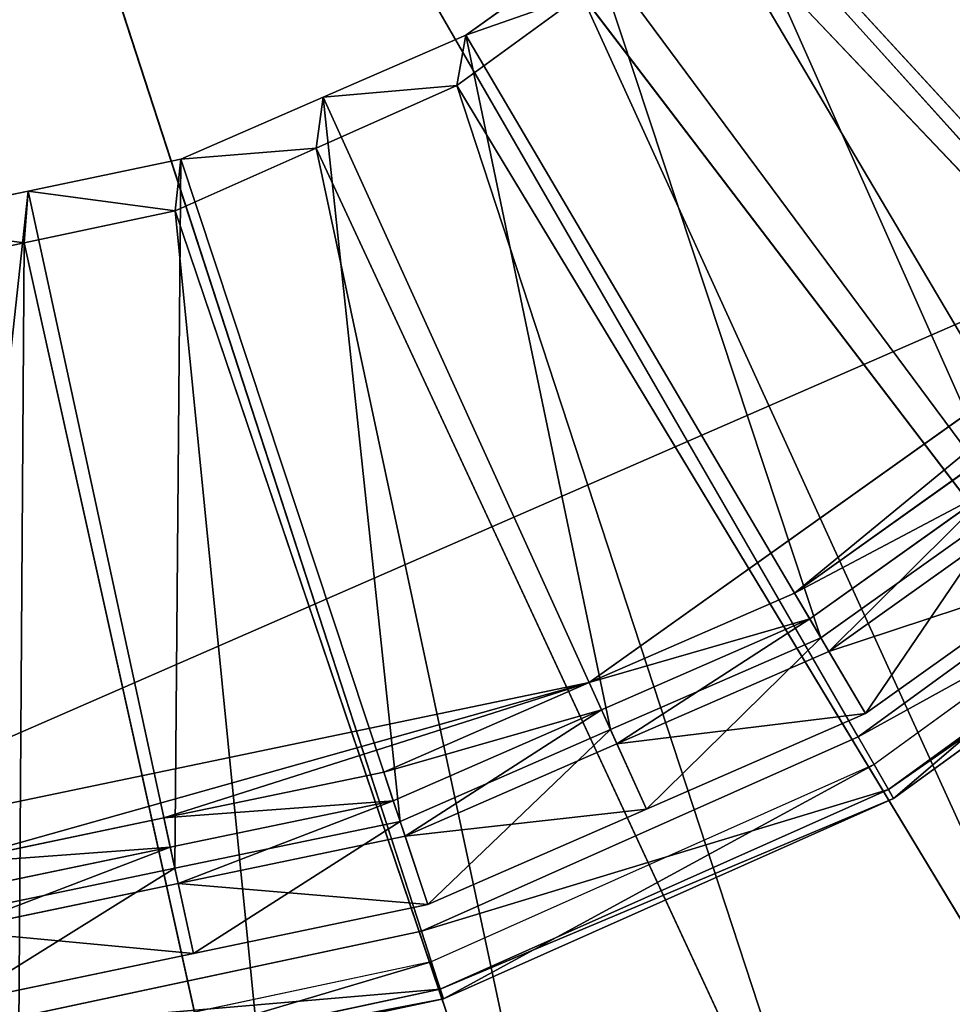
# Model space of a CAD drawing. Extents: x 0 to 22.9, y 0 to 20.5.
# Tile 28 of 233: x 5.572 to 6.145, y 5.708 to 6.312. Entities that reach past the tile are written whole.
import ezdxf

# ---------------------------------------------------------------- set-up
doc = ezdxf.new("R2010")
doc.units = 0
doc.header["$MEASUREMENT"] = 0
doc.layers.get('0').update_dxf_attribs({"color": 13, "linetype": 'CONTINUOUS'})
for name, color, linetype in [('CAST_IRON_-_PLATES_4', 27, 'CONTINUOUS'), ('GALVANIZED_METAL', 252, 'CONTINUOUS'), ('STAINLESS_STEEL', 251, 'CONTINUOUS')]:
    doc.layers.add(name, color=color, linetype=linetype)

# ---------------------------------------------------------------- blocks, each defined once
blk = doc.blocks.new('NGM5458UC_TRADECAD_DXF')
at = {"layer": 'CAST_IRON_-_PLATES_4', "color": 0}
for p, q in [((6.3243, 6.0446, 3.2809), (5.385, 7.0879, 3.2809)), ((6.0869, 5.8721, 3.2809), (5.385, 7.0879, 3.2809)), ((6.3243, 6.0446, 3.2809), (5.385, 7.0879, 3.2809)), ((5.8188, 5.7528, 3.2809), (5.385, 7.0879, 3.2809)), ((6.0869, 5.8721, 3.2809), (5.385, 7.0879, 3.2809)), ((5.8188, 5.7528, 3.2809), (5.385, 7.0879, 3.2809)), ((6.3243, 6.0446, 3.2809), (6.0869, 5.8721, 3.2809)), ((6.3243, 6.0446, 3.2809), (6.0869, 5.8721, 3.2809)), ((6.3375, 6.03, 3.1526), (6.0968, 5.8551, 3.1526)), ((6.1057, 5.8397, 3.2167), (6.3494, 6.0168, 3.2167)), ((6.1057, 5.8397, 3.2167), (6.3494, 6.0168, 3.2167)), ((6.1087, 5.8343, 3.1526), (6.3535, 6.0122, 3.1526)), ((6.1087, 5.8343, 3.1526), (6.3535, 6.0122, 3.1526)), ((6.0869, 5.8721, 3.2809), (5.8188, 5.7528, 3.2809)), ((6.0869, 5.8721, 3.2809), (5.8188, 5.7528, 3.2809)), ((6.1057, 5.8397, 3.2167), (6.0869, 5.8721, 3.2809)), ((6.1057, 5.8397, 3.2167), (6.0869, 5.8721, 3.2809)), ((6.0968, 5.8551, 3.1526), (5.8249, 5.734, 3.1526)), ((6.0968, 5.8551, 3.1526), (6.1087, 5.8343, 3.1526)), ((6.0968, 5.8551, 3.1526), (6.1087, 5.8343, 3.1526)), ((5.8304, 5.7171, 3.2167), (6.1057, 5.8397, 3.2167)), ((5.8304, 5.7171, 3.2167), (6.1057, 5.8397, 3.2167)), ((6.1087, 5.8343, 3.1526), (6.1057, 5.8397, 3.2167)), ((6.1087, 5.8343, 3.1526), (6.1057, 5.8397, 3.2167)), ((5.8323, 5.7113, 3.1526), (6.1087, 5.8343, 3.1526)), ((5.8323, 5.7113, 3.1526), (6.1087, 5.8343, 3.1526)), ((5.8188, 5.7528, 3.2809), (5.5317, 5.6917, 3.2809)), ((5.8188, 5.7528, 3.2809), (5.5317, 5.6917, 3.2809)), ((5.8304, 5.7171, 3.2167), (5.8188, 5.7528, 3.2809)), ((5.8304, 5.7171, 3.2167), (5.8188, 5.7528, 3.2809)), ((5.8249, 5.734, 3.1526), (5.5338, 5.6721, 3.1526)), ((5.8249, 5.734, 3.1526), (5.8323, 5.7113, 3.1526)), ((5.8249, 5.734, 3.1526), (5.8323, 5.7113, 3.1526)), ((5.5357, 5.6544, 3.2167), (5.8304, 5.7171, 3.2167)), ((5.5357, 5.6544, 3.2167), (5.8304, 5.7171, 3.2167)), ((5.8323, 5.7113, 3.1526), (5.8304, 5.7171, 3.2167)), ((5.8323, 5.7113, 3.1526), (5.8304, 5.7171, 3.2167)), ((5.5363, 5.6483, 3.1526), (5.8323, 5.7113, 3.1526)), ((5.5363, 5.6483, 3.1526), (5.8323, 5.7113, 3.1526))]:
    blk.add_line(p, q, dxfattribs=at)
at = {"layer": 'STAINLESS_STEEL', "color": 0}
for p, q in [((6.2929, 6.0958, 2.5532), (6.001, 6.4134, 2.5357)), ((6.2929, 6.0958, 2.5532), (6.001, 6.4134, 2.5357)), ((5.9938, 6.3834, 2.3976), (6.55, 5.7979, 2.3976)), ((5.9938, 6.3834, 2.3976), (6.55, 5.7979, 2.3976)), ((5.9235, 6.3582, 2.5357), (5.846, 6.303, 2.5357)), ((5.9235, 6.3582, 2.405), (5.846, 6.303, 2.405)), ((5.9235, 6.3582, 2.5357), (5.846, 6.303, 2.5357)), ((5.9235, 6.3582, 2.405), (5.846, 6.303, 2.405)), ((6.1785, 6.0144, 2.5532), (5.9235, 6.3582, 2.5357)), ((6.1785, 6.0144, 2.5532), (5.9235, 6.3582, 2.5357)), ((5.8406, 6.2721, 2.3976), (5.9172, 6.3278, 2.3976)), ((5.8406, 6.2721, 2.3976), (5.9172, 6.3278, 2.3976)), ((5.9172, 6.3278, 2.3976), (6.4031, 5.6911, 2.3976)), ((5.9172, 6.3278, 2.3976), (6.4031, 5.6911, 2.3976)), ((5.846, 6.303, 2.5357), (5.7585, 6.2648, 2.5357)), ((5.846, 6.303, 2.405), (5.7585, 6.2648, 2.405)), ((5.846, 6.303, 2.5357), (5.7585, 6.2648, 2.5357)), ((5.846, 6.303, 2.405), (5.7585, 6.2648, 2.405)), ((5.846, 6.303, 2.405), (5.8406, 6.2721, 2.3976)), ((5.846, 6.303, 2.405), (5.8406, 6.2721, 2.3976)), ((6.0641, 5.9329, 2.5532), (5.846, 6.303, 2.5357)), ((6.0641, 5.9329, 2.5532), (5.846, 6.303, 2.5357)), ((5.846, 6.303, 2.5357), (5.846, 6.303, 2.405)), ((5.846, 6.303, 2.5357), (5.846, 6.303, 2.405)), ((5.7541, 6.2336, 2.3976), (5.8406, 6.2721, 2.3976)), ((5.7541, 6.2336, 2.3976), (5.8406, 6.2721, 2.3976)), ((5.8406, 6.2721, 2.3976), (6.2562, 5.5842, 2.3976)), ((5.8406, 6.2721, 2.3976), (6.2562, 5.5842, 2.3976)), ((5.7585, 6.2648, 2.5357), (5.671, 6.2267, 2.5357)), ((5.7585, 6.2648, 2.405), (5.671, 6.2267, 2.405)), ((5.7585, 6.2648, 2.5357), (5.671, 6.2267, 2.5357)), ((5.7585, 6.2648, 2.405), (5.671, 6.2267, 2.405)), ((5.7585, 6.2648, 2.405), (5.7541, 6.2336, 2.3976)), ((5.7585, 6.2648, 2.405), (5.7541, 6.2336, 2.3976)), ((5.9349, 5.8766, 2.5532), (5.7585, 6.2648, 2.5357)), ((5.9349, 5.8766, 2.5532), (5.7585, 6.2648, 2.5357)), ((5.7585, 6.2648, 2.5357), (5.7585, 6.2648, 2.405)), ((5.7585, 6.2648, 2.5357), (5.7585, 6.2648, 2.405)), ((5.6676, 6.1951, 2.3976), (5.7541, 6.2336, 2.3976)), ((5.6676, 6.1951, 2.3976), (5.7541, 6.2336, 2.3976)), ((5.7541, 6.2336, 2.3976), (6.0903, 5.5103, 2.3976)), ((5.7541, 6.2336, 2.3976), (6.0903, 5.5103, 2.3976)), ((5.671, 6.2267, 2.5357), (5.5773, 6.2071, 2.5357)), ((5.671, 6.2267, 2.405), (5.5773, 6.2071, 2.405)), ((5.671, 6.2267, 2.5357), (5.5773, 6.2071, 2.5357)), ((5.671, 6.2267, 2.405), (5.5773, 6.2071, 2.405)), ((5.671, 6.2267, 2.405), (5.6676, 6.1951, 2.3976)), ((5.671, 6.2267, 2.405), (5.6676, 6.1951, 2.3976)), ((5.8057, 5.8202, 2.5532), (5.671, 6.2267, 2.5357)), ((5.8057, 5.8202, 2.5532), (5.671, 6.2267, 2.5357)), ((5.671, 6.2267, 2.5357), (5.671, 6.2267, 2.405)), ((5.671, 6.2267, 2.5357), (5.671, 6.2267, 2.405)), ((5.9218, 5.9054, 3.1355), (6.3635, 6.2199, 3.1355)), ((5.9218, 5.9054, 3.1355), (6.3635, 6.2199, 3.1355)), ((5.5773, 6.2071, 2.5357), (5.4836, 6.1876, 2.5357)), ((5.5773, 6.2071, 2.405), (5.4836, 6.1876, 2.405)), ((5.5773, 6.2071, 2.5357), (5.4836, 6.1876, 2.5357)), ((5.5773, 6.2071, 2.405), (5.4836, 6.1876, 2.405)), ((5.5773, 6.2071, 2.405), (5.575, 6.1754, 2.3976)), ((5.5773, 6.2071, 2.405), (5.575, 6.1754, 2.3976)), ((5.6674, 5.7914, 2.5532), (5.5773, 6.2071, 2.5357)), ((5.6674, 5.7914, 2.5532), (5.5773, 6.2071, 2.5357)), ((5.5773, 6.2071, 2.5357), (5.5773, 6.2071, 2.405)), ((5.5773, 6.2071, 2.5357), (5.5773, 6.2071, 2.405)), ((5.575, 6.1754, 2.3976), (5.6676, 6.1951, 2.3976)), ((5.575, 6.1754, 2.3976), (5.6676, 6.1951, 2.3976)), ((5.6676, 6.1951, 2.3976), (5.9245, 5.4363, 2.3976)), ((5.6676, 6.1951, 2.3976), (5.9245, 5.4363, 2.3976)), ((5.4824, 6.1557, 2.3976), (5.575, 6.1754, 2.3976)), ((5.4824, 6.1557, 2.3976), (5.575, 6.1754, 2.3976)), ((5.575, 6.1754, 2.3976), (5.7469, 5.3985, 2.3976)), ((5.575, 6.1754, 2.3976), (5.7469, 5.3985, 2.3976)), ((6.0479, 5.9604, 3.1355), (6.1595, 6.0399, 3.1355)), ((6.0479, 5.9604, 3.1355), (6.1595, 6.0399, 3.1355)), ((6.1705, 6.0251, 2.906), (6.0573, 5.9445, 2.906)), ((6.0573, 5.9445, 2.9726), (6.1705, 6.0251, 2.9726)), ((6.1705, 6.0251, 2.906), (6.0573, 5.9445, 2.906)), ((6.0573, 5.9445, 2.9726), (6.1705, 6.0251, 2.9726)), ((6.0641, 5.9329, 2.5532), (6.1785, 6.0144, 2.5532)), ((6.0641, 5.9329, 2.5532), (6.1785, 6.0144, 2.5532)), ((6.1842, 6.0066, 2.906), (6.069, 5.9246, 2.906)), ((6.1842, 6.0066, 2.906), (6.069, 5.9246, 2.906)), ((6.2105, 5.9711, 2.6076), (6.0915, 5.8864, 2.6076)), ((6.2105, 5.9711, 2.6076), (6.0915, 5.8864, 2.6076)), ((5.9218, 5.9054, 3.1355), (6.0479, 5.9604, 3.1355)), ((5.9218, 5.9054, 3.1355), (6.0479, 5.9604, 3.1355)), ((6.0479, 5.9604, 3.1355), (6.0573, 5.9445, 2.9726)), ((6.0479, 5.9604, 3.1355), (6.0573, 5.9445, 2.9726)), ((6.0573, 5.9445, 2.906), (5.9294, 5.8887, 2.906)), ((5.9294, 5.8887, 2.9726), (6.0573, 5.9445, 2.9726)), ((6.0573, 5.9445, 2.906), (5.9294, 5.8887, 2.906)), ((5.9294, 5.8887, 2.9726), (6.0573, 5.9445, 2.9726)), ((6.0573, 5.9445, 2.906), (6.0573, 5.9445, 2.9726)), ((6.0573, 5.9445, 2.906), (6.0573, 5.9445, 2.9726)), ((6.069, 5.9246, 2.906), (6.0573, 5.9445, 2.906)), ((6.069, 5.9246, 2.906), (6.0573, 5.9445, 2.906)), ((5.9349, 5.8766, 2.5532), (6.0641, 5.9329, 2.5532)), ((5.9349, 5.8766, 2.5532), (6.0641, 5.9329, 2.5532)), ((6.0641, 5.9329, 2.5532), (6.0915, 5.8864, 2.6076)), ((6.0641, 5.9329, 2.5532), (6.0915, 5.8864, 2.6076)), ((6.069, 5.9246, 2.906), (5.9389, 5.8678, 2.906)), ((6.069, 5.9246, 2.906), (5.9389, 5.8678, 2.906)), ((6.0915, 5.8864, 2.6076), (6.069, 5.9246, 2.906)), ((6.0915, 5.8864, 2.6076), (6.069, 5.9246, 2.906)), ((5.3877, 5.7941, 3.1355), (5.9218, 5.9054, 3.1355)), ((5.3877, 5.7941, 3.1355), (5.9218, 5.9054, 3.1355)), ((5.6607, 5.8223, 3.1355), (5.9218, 5.9054, 3.1355)), ((5.6607, 5.8223, 3.1355), (5.9218, 5.9054, 3.1355)), ((5.7957, 5.8504, 3.1355), (5.9218, 5.9054, 3.1355)), ((5.7957, 5.8504, 3.1355), (5.9218, 5.9054, 3.1355)), ((5.9218, 5.9054, 3.1355), (5.9294, 5.8887, 2.9726)), ((5.9218, 5.9054, 3.1355), (5.9294, 5.8887, 2.9726)), ((5.9294, 5.8887, 2.906), (5.8015, 5.8329, 2.906)), ((5.8015, 5.8329, 2.9726), (5.9294, 5.8887, 2.9726)), ((5.9294, 5.8887, 2.906), (5.8015, 5.8329, 2.906)), ((5.8015, 5.8329, 2.9726), (5.9294, 5.8887, 2.9726)), ((5.9294, 5.8887, 2.906), (5.9294, 5.8887, 2.9726)), ((5.9294, 5.8887, 2.906), (5.9294, 5.8887, 2.9726)), ((5.9389, 5.8678, 2.906), (5.9294, 5.8887, 2.906)), ((5.9389, 5.8678, 2.906), (5.9294, 5.8887, 2.906)), ((6.0915, 5.8864, 2.6076), (5.9571, 5.8277, 2.6076)), ((6.0915, 5.8864, 2.6076), (5.9571, 5.8277, 2.6076)), ((5.8057, 5.8202, 2.5532), (5.9349, 5.8766, 2.5532)), ((5.8057, 5.8202, 2.5532), (5.9349, 5.8766, 2.5532)), ((5.9349, 5.8766, 2.5532), (5.9571, 5.8277, 2.6076)), ((5.9349, 5.8766, 2.5532), (5.9571, 5.8277, 2.6076)), ((5.9389, 5.8678, 2.906), (5.8088, 5.8111, 2.906)), ((5.9389, 5.8678, 2.906), (5.8088, 5.8111, 2.906)), ((5.9571, 5.8277, 2.6076), (5.9389, 5.8678, 2.906)), ((5.9571, 5.8277, 2.6076), (5.9389, 5.8678, 2.906)), ((5.6607, 5.8223, 3.1355), (5.7957, 5.8504, 3.1355)), ((5.6607, 5.8223, 3.1355), (5.7957, 5.8504, 3.1355)), ((5.7957, 5.8504, 3.1355), (5.8015, 5.8329, 2.9726)), ((5.7957, 5.8504, 3.1355), (5.8015, 5.8329, 2.9726)), ((5.8015, 5.8329, 2.906), (5.6646, 5.8044, 2.906)), ((5.6646, 5.8044, 2.9726), (5.8015, 5.8329, 2.9726)), ((5.8015, 5.8329, 2.906), (5.6646, 5.8044, 2.906)), ((5.6646, 5.8044, 2.9726), (5.8015, 5.8329, 2.9726)), ((5.8015, 5.8329, 2.906), (5.8015, 5.8329, 2.9726)), ((5.8015, 5.8329, 2.906), (5.8015, 5.8329, 2.9726)), ((5.8088, 5.8111, 2.906), (5.8015, 5.8329, 2.906)), ((5.8088, 5.8111, 2.906), (5.8015, 5.8329, 2.906)), ((5.9571, 5.8277, 2.6076), (5.8227, 5.7691, 2.6076)), ((5.9571, 5.8277, 2.6076), (5.8227, 5.7691, 2.6076)), ((5.5258, 5.7941, 3.1355), (5.6607, 5.8223, 3.1355)), ((5.5258, 5.7941, 3.1355), (5.6607, 5.8223, 3.1355)), ((5.6607, 5.8223, 3.1355), (5.6646, 5.8044, 2.9726)), ((5.6607, 5.8223, 3.1355), (5.6646, 5.8044, 2.9726)), ((5.6674, 5.7914, 2.5532), (5.8057, 5.8202, 2.5532)), ((5.6674, 5.7914, 2.5532), (5.8057, 5.8202, 2.5532)), ((5.8057, 5.8202, 2.5532), (5.8227, 5.7691, 2.6076)), ((5.8057, 5.8202, 2.5532), (5.8227, 5.7691, 2.6076)), ((5.8088, 5.8111, 2.906), (5.6695, 5.7821, 2.906)), ((5.8088, 5.8111, 2.906), (5.6695, 5.7821, 2.906)), ((5.8227, 5.7691, 2.6076), (5.8088, 5.8111, 2.906)), ((5.8227, 5.7691, 2.6076), (5.8088, 5.8111, 2.906)), ((5.6646, 5.8044, 2.906), (5.5277, 5.7759, 2.906)), ((5.5277, 5.7759, 2.9726), (5.6646, 5.8044, 2.9726)), ((5.6646, 5.8044, 2.906), (5.5277, 5.7759, 2.906)), ((5.5277, 5.7759, 2.9726), (5.6646, 5.8044, 2.9726)), ((5.6646, 5.8044, 2.906), (5.6646, 5.8044, 2.9726)), ((5.6646, 5.8044, 2.906), (5.6646, 5.8044, 2.9726)), ((5.6695, 5.7821, 2.906), (5.6646, 5.8044, 2.906)), ((5.6695, 5.7821, 2.906), (5.6646, 5.8044, 2.906)), ((5.5291, 5.7626, 2.5532), (5.6674, 5.7914, 2.5532)), ((5.5291, 5.7626, 2.5532), (5.6674, 5.7914, 2.5532)), ((5.6674, 5.7914, 2.5532), (5.6788, 5.7391, 2.6076)), ((5.6674, 5.7914, 2.5532), (5.6788, 5.7391, 2.6076)), ((5.6695, 5.7821, 2.906), (5.5302, 5.753, 2.906)), ((5.6695, 5.7821, 2.906), (5.5302, 5.753, 2.906)), ((5.6788, 5.7391, 2.6076), (5.6695, 5.7821, 2.906)), ((5.6788, 5.7391, 2.6076), (5.6695, 5.7821, 2.906)), ((5.8227, 5.7691, 2.6076), (5.6788, 5.7391, 2.6076)), ((5.8227, 5.7691, 2.6076), (5.6788, 5.7391, 2.6076)), ((5.6788, 5.7391, 2.6076), (5.5349, 5.7091, 2.6076)), ((5.6788, 5.7391, 2.6076), (5.5349, 5.7091, 2.6076))]:
    blk.add_line(p, q, dxfattribs=at)
at = {"layer": 'CAST_IRON_-_PLATES_4', "color": 0}
mesh = blk.add_polyface(dxfattribs=at)
corners = [(6.6674, 6.5169, 3.2809), (6.5207, 6.2627, 3.2809), (5.385, 7.0879, 3.2809)]
mesh.append_faces([[corners[k] for k in face] for face in [(0, 1, 2)]], dxfattribs={"color": 0})
mesh = blk.add_polyface(dxfattribs=at)
corners = [(6.5207, 6.2627, 3.2809), (6.3243, 6.0446, 3.2809), (5.385, 7.0879, 3.2809)]
mesh.append_faces([[corners[k] for k in face] for face in [(0, 1, 2)]], dxfattribs={"color": 0})
mesh = blk.add_polyface(dxfattribs=at)
corners = [(6.3243, 6.0446, 3.2809), (6.0869, 5.8721, 3.2809), (5.385, 7.0879, 3.2809)]
mesh.append_faces([[corners[k] for k in face] for face in [(0, 1, 2)]], dxfattribs={"color": 0})
mesh = blk.add_polyface(dxfattribs=at)
corners = [(6.0869, 5.8721, 3.2809), (5.8188, 5.7528, 3.2809), (5.385, 7.0879, 3.2809)]
mesh.append_faces([[corners[k] for k in face] for face in [(0, 1, 2)]], dxfattribs={"color": 0})
mesh = blk.add_polyface(dxfattribs=at)
corners = [(5.8188, 5.7528, 3.2809), (5.5317, 5.6917, 3.2809), (5.385, 7.0879, 3.2809)]
mesh.append_faces([[corners[k] for k in face] for face in [(0, 1, 2)]], dxfattribs={"color": 0})
mesh = blk.add_polyface(dxfattribs=at)
corners = [(6.0869, 5.8721, 3.2809), (6.3494, 6.0168, 3.2167), (6.1057, 5.8397, 3.2167), (6.3243, 6.0446, 3.2809)]
mesh.append_faces([[corners[k] for k in face] for face in [(0, 1, 2), (1, 0, 3)]], dxfattribs={"vtx0": -1, "color": 0})
mesh = blk.add_polyface(dxfattribs=at)
corners = [(6.1087, 5.8343, 3.1526), (6.3375, 6.03, 3.1526), (6.0968, 5.8551, 3.1526), (6.3535, 6.0122, 3.1526)]
mesh.append_faces([[corners[k] for k in face] for face in [(0, 1, 2), (1, 0, 3)]], dxfattribs={"vtx0": -1, "color": 0})
mesh = blk.add_polyface(dxfattribs=at)
corners = [(6.1057, 5.8397, 3.2167), (6.3535, 6.0122, 3.1526), (6.1087, 5.8343, 3.1526), (6.3494, 6.0168, 3.2167)]
mesh.append_faces([[corners[k] for k in face] for face in [(0, 1, 2), (1, 0, 3)]], dxfattribs={"vtx0": -1, "color": 0})
mesh = blk.add_polyface(dxfattribs=at)
corners = [(5.8188, 5.7528, 3.2809), (6.1057, 5.8397, 3.2167), (5.8304, 5.7171, 3.2167), (6.0869, 5.8721, 3.2809)]
mesh.append_faces([[corners[k] for k in face] for face in [(0, 1, 2), (1, 0, 3)]], dxfattribs={"vtx0": -1, "color": 0})
mesh = blk.add_polyface(dxfattribs=at)
corners = [(5.8323, 5.7113, 3.1526), (6.0968, 5.8551, 3.1526), (5.8249, 5.734, 3.1526), (6.1087, 5.8343, 3.1526)]
mesh.append_faces([[corners[k] for k in face] for face in [(0, 1, 2), (1, 0, 3)]], dxfattribs={"vtx0": -1, "color": 0})
mesh = blk.add_polyface(dxfattribs=at)
corners = [(5.8304, 5.7171, 3.2167), (6.1087, 5.8343, 3.1526), (5.8323, 5.7113, 3.1526), (6.1057, 5.8397, 3.2167)]
mesh.append_faces([[corners[k] for k in face] for face in [(0, 1, 2), (1, 0, 3)]], dxfattribs={"vtx0": -1, "color": 0})
mesh = blk.add_polyface(dxfattribs=at)
corners = [(5.5317, 5.6917, 3.2809), (5.8304, 5.7171, 3.2167), (5.5357, 5.6544, 3.2167), (5.8188, 5.7528, 3.2809)]
mesh.append_faces([[corners[k] for k in face] for face in [(0, 1, 2), (1, 0, 3)]], dxfattribs={"vtx0": -1, "color": 0})
mesh = blk.add_polyface(dxfattribs=at)
corners = [(5.5363, 5.6483, 3.1526), (5.8249, 5.734, 3.1526), (5.5338, 5.6721, 3.1526), (5.8323, 5.7113, 3.1526)]
mesh.append_faces([[corners[k] for k in face] for face in [(0, 1, 2), (1, 0, 3)]], dxfattribs={"vtx0": -1, "color": 0})
mesh = blk.add_polyface(dxfattribs=at)
corners = [(5.5357, 5.6544, 3.2167), (5.8323, 5.7113, 3.1526), (5.5363, 5.6483, 3.1526), (5.8304, 5.7171, 3.2167)]
mesh.append_faces([[corners[k] for k in face] for face in [(0, 1, 2), (1, 0, 3)]], dxfattribs={"vtx0": -1, "color": 0})
at = {"layer": 'GALVANIZED_METAL', "color": 0}
mesh = blk.add_polyface(dxfattribs=at)
corners = [(22.2899, 0.579), (0.6671, 18.884), (0.6671, 0.9145), (22.2899, 18.884)]
mesh.append_faces([[corners[k] for k in face] for face in [(0, 1, 2), (1, 0, 3)]], dxfattribs={"vtx0": -1, "color": 0})
at = {"layer": 'STAINLESS_STEEL', "color": 0}
mesh = blk.add_polyface(dxfattribs=at)
corners = [(10.9712, 19.4002, 1.9807), (10.3994, 4.0945, 1.9807), (1.0824, 19.4007, 1.9807), (10.9712, 4.6528, 1.9807)]
mesh.append_faces([[corners[k] for k in face] for face in [(0, 1, 2), (1, 0, 3)]], dxfattribs={"vtx0": -1, "color": 0})
mesh = blk.add_polyface(dxfattribs=at)
corners = [(10.3994, 4.0945, 1.9807), (1.0824, 4.0945, 1.9807), (1.0824, 19.4007, 1.9807)]
mesh.append_faces([[corners[k] for k in face] for face in [(0, 1, 2)]], dxfattribs={"color": 0})
mesh = blk.add_polyface(dxfattribs=at)
corners = [(4.8537, 8.2565, 3.1355), (6.3635, 6.2199, 3.1355), (4.412, 7.942, 3.1355), (6.5249, 6.4375, 3.1355)]
mesh.append_faces([[corners[k] for k in face] for face in [(0, 1, 2), (1, 0, 3)]], dxfattribs={"vtx0": -1, "color": 0})
mesh = blk.add_polyface(dxfattribs=at)
corners = [(6.3635, 6.2199, 3.1355), (5.3877, 5.7941, 3.1355), (4.412, 7.942, 3.1355), (5.9218, 5.9054, 3.1355)]
mesh.append_faces([[corners[k] for k in face] for face in [(0, 1, 2), (1, 0, 3)]], dxfattribs={"vtx0": -1, "color": 0})
mesh = blk.add_polyface(dxfattribs=at)
corners = [(6.4821, 6.3018, 2.5532), (6.1772, 6.6343, 2.5357), (6.1293, 6.553, 2.5357), (6.5528, 6.4218, 2.5532)]
mesh.append_faces([[corners[k] for k in face] for face in [(0, 1, 2), (1, 0, 3)]], dxfattribs={"vtx0": -1, "color": 0})
mesh = blk.add_polyface(dxfattribs=at)
corners = [(6.1678, 6.6061, 2.3976), (6.7929, 6.0681, 2.3976), (6.1205, 6.5241, 2.3976), (6.8837, 6.2256, 2.3976)]
mesh.append_faces([[corners[k] for k in face] for face in [(0, 1, 2), (1, 0, 3)]], dxfattribs={"vtx0": -1, "color": 0})
mesh = blk.add_polyface(dxfattribs=at)
corners = [(6.3875, 6.1988, 2.5532), (6.1293, 6.553, 2.5357), (6.0652, 6.4832, 2.5357), (6.4821, 6.3018, 2.5532)]
mesh.append_faces([[corners[k] for k in face] for face in [(0, 1, 2), (1, 0, 3)]], dxfattribs={"vtx0": -1, "color": 0})
mesh = blk.add_polyface(dxfattribs=at)
corners = [(6.1205, 6.5241, 2.3976), (6.6714, 5.933, 2.3976), (6.0571, 6.4538, 2.3976), (6.7929, 6.0681, 2.3976)]
mesh.append_faces([[corners[k] for k in face] for face in [(0, 1, 2), (1, 0, 3)]], dxfattribs={"vtx0": -1, "color": 0})
mesh = blk.add_polyface(dxfattribs=at)
corners = [(6.2929, 6.0958, 2.5532), (6.0652, 6.4832, 2.5357), (6.001, 6.4134, 2.5357), (6.3875, 6.1988, 2.5532)]
mesh.append_faces([[corners[k] for k in face] for face in [(0, 1, 2), (1, 0, 3)]], dxfattribs={"vtx0": -1, "color": 0})
mesh = blk.add_polyface(dxfattribs=at)
corners = [(6.0571, 6.4538, 2.3976), (6.55, 5.7979, 2.3976), (5.9938, 6.3834, 2.3976), (6.6714, 5.933, 2.3976)]
mesh.append_faces([[corners[k] for k in face] for face in [(0, 1, 2), (1, 0, 3)]], dxfattribs={"vtx0": -1, "color": 0})
mesh = blk.add_polyface(dxfattribs=at)
corners = [(6.1785, 6.0144, 2.5532), (6.001, 6.4134, 2.5357), (5.9235, 6.3582, 2.5357), (6.2929, 6.0958, 2.5532)]
mesh.append_faces([[corners[k] for k in face] for face in [(0, 1, 2), (1, 0, 3)]], dxfattribs={"vtx0": -1, "color": 0})
mesh = blk.add_polyface(dxfattribs=at)
corners = [(5.9938, 6.3834, 2.3976), (6.4031, 5.6911, 2.3976), (5.9172, 6.3278, 2.3976), (6.55, 5.7979, 2.3976)]
mesh.append_faces([[corners[k] for k in face] for face in [(0, 1, 2), (1, 0, 3)]], dxfattribs={"vtx0": -1, "color": 0})
mesh = blk.add_polyface(dxfattribs=at)
corners = [(5.846, 6.303, 2.405), (5.9172, 6.3278, 2.3976), (5.8406, 6.2721, 2.3976), (5.9235, 6.3582, 2.405)]
mesh.append_faces([[corners[k] for k in face] for face in [(0, 1, 2), (1, 0, 3)]], dxfattribs={"vtx0": -1, "color": 0})
mesh = blk.add_polyface(dxfattribs=at)
corners = [(6.0641, 5.9329, 2.5532), (5.9235, 6.3582, 2.5357), (5.846, 6.303, 2.5357), (6.1785, 6.0144, 2.5532)]
mesh.append_faces([[corners[k] for k in face] for face in [(0, 1, 2), (1, 0, 3)]], dxfattribs={"vtx0": -1, "color": 0})
mesh = blk.add_polyface(dxfattribs=at)
corners = [(5.846, 6.303, 2.5357), (5.9235, 6.3582, 2.405), (5.846, 6.303, 2.405), (5.9235, 6.3582, 2.5357)]
mesh.append_faces([[corners[k] for k in face] for face in [(0, 1, 2), (1, 0, 3)]], dxfattribs={"vtx0": -1, "color": 0})
mesh = blk.add_polyface(dxfattribs=at)
corners = [(5.9172, 6.3278, 2.3976), (6.2562, 5.5842, 2.3976), (5.8406, 6.2721, 2.3976), (6.4031, 5.6911, 2.3976)]
mesh.append_faces([[corners[k] for k in face] for face in [(0, 1, 2), (1, 0, 3)]], dxfattribs={"vtx0": -1, "color": 0})
mesh = blk.add_polyface(dxfattribs=at)
corners = [(5.7585, 6.2648, 2.405), (5.8406, 6.2721, 2.3976), (5.7541, 6.2336, 2.3976), (5.846, 6.303, 2.405)]
mesh.append_faces([[corners[k] for k in face] for face in [(0, 1, 2), (1, 0, 3)]], dxfattribs={"vtx0": -1, "color": 0})
mesh = blk.add_polyface(dxfattribs=at)
corners = [(5.9349, 5.8766, 2.5532), (5.846, 6.303, 2.5357), (5.7585, 6.2648, 2.5357), (6.0641, 5.9329, 2.5532)]
mesh.append_faces([[corners[k] for k in face] for face in [(0, 1, 2), (1, 0, 3)]], dxfattribs={"vtx0": -1, "color": 0})
mesh = blk.add_polyface(dxfattribs=at)
corners = [(5.7585, 6.2648, 2.5357), (5.846, 6.303, 2.405), (5.7585, 6.2648, 2.405), (5.846, 6.303, 2.5357)]
mesh.append_faces([[corners[k] for k in face] for face in [(0, 1, 2), (1, 0, 3)]], dxfattribs={"vtx0": -1, "color": 0})
mesh = blk.add_polyface(dxfattribs=at)
corners = [(5.8406, 6.2721, 2.3976), (6.0903, 5.5103, 2.3976), (5.7541, 6.2336, 2.3976), (6.2562, 5.5842, 2.3976)]
mesh.append_faces([[corners[k] for k in face] for face in [(0, 1, 2), (1, 0, 3)]], dxfattribs={"vtx0": -1, "color": 0})
mesh = blk.add_polyface(dxfattribs=at)
corners = [(5.671, 6.2267, 2.405), (5.7541, 6.2336, 2.3976), (5.6676, 6.1951, 2.3976), (5.7585, 6.2648, 2.405)]
mesh.append_faces([[corners[k] for k in face] for face in [(0, 1, 2), (1, 0, 3)]], dxfattribs={"vtx0": -1, "color": 0})
mesh = blk.add_polyface(dxfattribs=at)
corners = [(5.8057, 5.8202, 2.5532), (5.7585, 6.2648, 2.5357), (5.671, 6.2267, 2.5357), (5.9349, 5.8766, 2.5532)]
mesh.append_faces([[corners[k] for k in face] for face in [(0, 1, 2), (1, 0, 3)]], dxfattribs={"vtx0": -1, "color": 0})
mesh = blk.add_polyface(dxfattribs=at)
corners = [(5.671, 6.2267, 2.5357), (5.7585, 6.2648, 2.405), (5.671, 6.2267, 2.405), (5.7585, 6.2648, 2.5357)]
mesh.append_faces([[corners[k] for k in face] for face in [(0, 1, 2), (1, 0, 3)]], dxfattribs={"vtx0": -1, "color": 0})
mesh = blk.add_polyface(dxfattribs=at)
corners = [(5.7541, 6.2336, 2.3976), (5.9245, 5.4363, 2.3976), (5.6676, 6.1951, 2.3976), (6.0903, 5.5103, 2.3976)]
mesh.append_faces([[corners[k] for k in face] for face in [(0, 1, 2), (1, 0, 3)]], dxfattribs={"vtx0": -1, "color": 0})
mesh = blk.add_polyface(dxfattribs=at)
corners = [(5.5773, 6.2071, 2.405), (5.6676, 6.1951, 2.3976), (5.575, 6.1754, 2.3976), (5.671, 6.2267, 2.405)]
mesh.append_faces([[corners[k] for k in face] for face in [(0, 1, 2), (1, 0, 3)]], dxfattribs={"vtx0": -1, "color": 0})
mesh = blk.add_polyface(dxfattribs=at)
corners = [(5.6674, 5.7914, 2.5532), (5.671, 6.2267, 2.5357), (5.5773, 6.2071, 2.5357), (5.8057, 5.8202, 2.5532)]
mesh.append_faces([[corners[k] for k in face] for face in [(0, 1, 2), (1, 0, 3)]], dxfattribs={"vtx0": -1, "color": 0})
mesh = blk.add_polyface(dxfattribs=at)
corners = [(5.5773, 6.2071, 2.5357), (5.671, 6.2267, 2.405), (5.5773, 6.2071, 2.405), (5.671, 6.2267, 2.5357)]
mesh.append_faces([[corners[k] for k in face] for face in [(0, 1, 2), (1, 0, 3)]], dxfattribs={"vtx0": -1, "color": 0})
mesh = blk.add_polyface(dxfattribs=at)
corners = [(6.3635, 6.2199, 3.1355), (6.0479, 5.9604, 3.1355), (5.9218, 5.9054, 3.1355), (6.1595, 6.0399, 3.1355)]
mesh.append_faces([[corners[k] for k in face] for face in [(0, 1, 2), (1, 0, 3)]], dxfattribs={"vtx0": -1, "color": 0})
mesh = blk.add_polyface(dxfattribs=at)
corners = [(5.4836, 6.1876, 2.405), (5.575, 6.1754, 2.3976), (5.4824, 6.1557, 2.3976), (5.5773, 6.2071, 2.405)]
mesh.append_faces([[corners[k] for k in face] for face in [(0, 1, 2), (1, 0, 3)]], dxfattribs={"vtx0": -1, "color": 0})
mesh = blk.add_polyface(dxfattribs=at)
corners = [(5.5291, 5.7626, 2.5532), (5.5773, 6.2071, 2.5357), (5.4836, 6.1876, 2.5357), (5.6674, 5.7914, 2.5532)]
mesh.append_faces([[corners[k] for k in face] for face in [(0, 1, 2), (1, 0, 3)]], dxfattribs={"vtx0": -1, "color": 0})
mesh = blk.add_polyface(dxfattribs=at)
corners = [(5.4836, 6.1876, 2.5357), (5.5773, 6.2071, 2.405), (5.4836, 6.1876, 2.405), (5.5773, 6.2071, 2.5357)]
mesh.append_faces([[corners[k] for k in face] for face in [(0, 1, 2), (1, 0, 3)]], dxfattribs={"vtx0": -1, "color": 0})
mesh = blk.add_polyface(dxfattribs=at)
corners = [(5.6676, 6.1951, 2.3976), (5.7469, 5.3985, 2.3976), (5.575, 6.1754, 2.3976), (5.9245, 5.4363, 2.3976)]
mesh.append_faces([[corners[k] for k in face] for face in [(0, 1, 2), (1, 0, 3)]], dxfattribs={"vtx0": -1, "color": 0})
mesh = blk.add_polyface(dxfattribs=at)
corners = [(5.575, 6.1754, 2.3976), (5.5693, 5.3608, 2.3976), (5.4824, 6.1557, 2.3976), (5.7469, 5.3985, 2.3976)]
mesh.append_faces([[corners[k] for k in face] for face in [(0, 1, 2), (1, 0, 3)]], dxfattribs={"vtx0": -1, "color": 0})
mesh = blk.add_polyface(dxfattribs=at)
corners = [(6.0479, 5.9604, 3.1355), (6.1705, 6.0251, 2.9726), (6.0573, 5.9445, 2.9726), (6.1595, 6.0399, 3.1355)]
mesh.append_faces([[corners[k] for k in face] for face in [(0, 1, 2), (1, 0, 3)]], dxfattribs={"vtx0": -1, "color": 0})
mesh = blk.add_polyface(dxfattribs=at)
corners = [(6.0573, 5.9445, 2.9726), (6.1705, 6.0251, 2.906), (6.0573, 5.9445, 2.906), (6.1705, 6.0251, 2.9726)]
mesh.append_faces([[corners[k] for k in face] for face in [(0, 1, 2), (1, 0, 3)]], dxfattribs={"vtx0": -1, "color": 0})
mesh = blk.add_polyface(dxfattribs=at)
corners = [(6.1705, 6.0251, 2.906), (6.069, 5.9246, 2.906), (6.0573, 5.9445, 2.906), (6.1842, 6.0066, 2.906)]
mesh.append_faces([[corners[k] for k in face] for face in [(0, 1, 2), (1, 0, 3)]], dxfattribs={"vtx0": -1, "color": 0})
mesh = blk.add_polyface(dxfattribs=at)
corners = [(6.0915, 5.8864, 2.6076), (6.1785, 6.0144, 2.5532), (6.0641, 5.9329, 2.5532), (6.2105, 5.9711, 2.6076)]
mesh.append_faces([[corners[k] for k in face] for face in [(0, 1, 2), (1, 0, 3)]], dxfattribs={"vtx0": -1, "color": 0})
mesh = blk.add_polyface(dxfattribs=at)
corners = [(6.069, 5.9246, 2.906), (6.2105, 5.9711, 2.6076), (6.0915, 5.8864, 2.6076), (6.1842, 6.0066, 2.906)]
mesh.append_faces([[corners[k] for k in face] for face in [(0, 1, 2), (1, 0, 3)]], dxfattribs={"vtx0": -1, "color": 0})
mesh = blk.add_polyface(dxfattribs=at)
corners = [(5.9218, 5.9054, 3.1355), (6.0573, 5.9445, 2.9726), (5.9294, 5.8887, 2.9726), (6.0479, 5.9604, 3.1355)]
mesh.append_faces([[corners[k] for k in face] for face in [(0, 1, 2), (1, 0, 3)]], dxfattribs={"vtx0": -1, "color": 0})
mesh = blk.add_polyface(dxfattribs=at)
corners = [(5.9294, 5.8887, 2.9726), (6.0573, 5.9445, 2.906), (5.9294, 5.8887, 2.906), (6.0573, 5.9445, 2.9726)]
mesh.append_faces([[corners[k] for k in face] for face in [(0, 1, 2), (1, 0, 3)]], dxfattribs={"vtx0": -1, "color": 0})
mesh = blk.add_polyface(dxfattribs=at)
corners = [(6.0573, 5.9445, 2.906), (5.9389, 5.8678, 2.906), (5.9294, 5.8887, 2.906), (6.069, 5.9246, 2.906)]
mesh.append_faces([[corners[k] for k in face] for face in [(0, 1, 2), (1, 0, 3)]], dxfattribs={"vtx0": -1, "color": 0})
mesh = blk.add_polyface(dxfattribs=at)
corners = [(5.9571, 5.8277, 2.6076), (6.0641, 5.9329, 2.5532), (5.9349, 5.8766, 2.5532), (6.0915, 5.8864, 2.6076)]
mesh.append_faces([[corners[k] for k in face] for face in [(0, 1, 2), (1, 0, 3)]], dxfattribs={"vtx0": -1, "color": 0})
mesh = blk.add_polyface(dxfattribs=at)
corners = [(5.9389, 5.8678, 2.906), (6.0915, 5.8864, 2.6076), (5.9571, 5.8277, 2.6076), (6.069, 5.9246, 2.906)]
mesh.append_faces([[corners[k] for k in face] for face in [(0, 1, 2), (1, 0, 3)]], dxfattribs={"vtx0": -1, "color": 0})
mesh = blk.add_polyface(dxfattribs=at)
corners = [(5.9218, 5.9054, 3.1355), (5.5258, 5.7941, 3.1355), (5.3877, 5.7941, 3.1355), (5.6607, 5.8223, 3.1355)]
mesh.append_faces([[corners[k] for k in face] for face in [(0, 1, 2), (1, 0, 3)]], dxfattribs={"vtx0": -1, "color": 0})
mesh = blk.add_polyface(dxfattribs=at)
corners = [(5.9218, 5.9054, 3.1355), (5.7957, 5.8504, 3.1355), (5.6607, 5.8223, 3.1355)]
mesh.append_faces([[corners[k] for k in face] for face in [(0, 1, 2)]], dxfattribs={"color": 0})
mesh = blk.add_polyface(dxfattribs=at)
corners = [(5.7957, 5.8504, 3.1355), (5.9294, 5.8887, 2.9726), (5.8015, 5.8329, 2.9726), (5.9218, 5.9054, 3.1355)]
mesh.append_faces([[corners[k] for k in face] for face in [(0, 1, 2), (1, 0, 3)]], dxfattribs={"vtx0": -1, "color": 0})
mesh = blk.add_polyface(dxfattribs=at)
corners = [(5.8015, 5.8329, 2.9726), (5.9294, 5.8887, 2.906), (5.8015, 5.8329, 2.906), (5.9294, 5.8887, 2.9726)]
mesh.append_faces([[corners[k] for k in face] for face in [(0, 1, 2), (1, 0, 3)]], dxfattribs={"vtx0": -1, "color": 0})
mesh = blk.add_polyface(dxfattribs=at)
corners = [(5.9294, 5.8887, 2.906), (5.8088, 5.8111, 2.906), (5.8015, 5.8329, 2.906), (5.9389, 5.8678, 2.906)]
mesh.append_faces([[corners[k] for k in face] for face in [(0, 1, 2), (1, 0, 3)]], dxfattribs={"vtx0": -1, "color": 0})
mesh = blk.add_polyface(dxfattribs=at)
corners = [(5.8227, 5.7691, 2.6076), (5.9349, 5.8766, 2.5532), (5.8057, 5.8202, 2.5532), (5.9571, 5.8277, 2.6076)]
mesh.append_faces([[corners[k] for k in face] for face in [(0, 1, 2), (1, 0, 3)]], dxfattribs={"vtx0": -1, "color": 0})
mesh = blk.add_polyface(dxfattribs=at)
corners = [(5.8088, 5.8111, 2.906), (5.9571, 5.8277, 2.6076), (5.8227, 5.7691, 2.6076), (5.9389, 5.8678, 2.906)]
mesh.append_faces([[corners[k] for k in face] for face in [(0, 1, 2), (1, 0, 3)]], dxfattribs={"vtx0": -1, "color": 0})
mesh = blk.add_polyface(dxfattribs=at)
corners = [(5.6607, 5.8223, 3.1355), (5.8015, 5.8329, 2.9726), (5.6646, 5.8044, 2.9726), (5.7957, 5.8504, 3.1355)]
mesh.append_faces([[corners[k] for k in face] for face in [(0, 1, 2), (1, 0, 3)]], dxfattribs={"vtx0": -1, "color": 0})
mesh = blk.add_polyface(dxfattribs=at)
corners = [(5.6646, 5.8044, 2.9726), (5.8015, 5.8329, 2.906), (5.6646, 5.8044, 2.906), (5.8015, 5.8329, 2.9726)]
mesh.append_faces([[corners[k] for k in face] for face in [(0, 1, 2), (1, 0, 3)]], dxfattribs={"vtx0": -1, "color": 0})
mesh = blk.add_polyface(dxfattribs=at)
corners = [(5.8015, 5.8329, 2.906), (5.6695, 5.7821, 2.906), (5.6646, 5.8044, 2.906), (5.8088, 5.8111, 2.906)]
mesh.append_faces([[corners[k] for k in face] for face in [(0, 1, 2), (1, 0, 3)]], dxfattribs={"vtx0": -1, "color": 0})
mesh = blk.add_polyface(dxfattribs=at)
corners = [(5.5258, 5.7941, 3.1355), (5.6646, 5.8044, 2.9726), (5.5277, 5.7759, 2.9726), (5.6607, 5.8223, 3.1355)]
mesh.append_faces([[corners[k] for k in face] for face in [(0, 1, 2), (1, 0, 3)]], dxfattribs={"vtx0": -1, "color": 0})
mesh = blk.add_polyface(dxfattribs=at)
corners = [(5.6788, 5.7391, 2.6076), (5.8057, 5.8202, 2.5532), (5.6674, 5.7914, 2.5532), (5.8227, 5.7691, 2.6076)]
mesh.append_faces([[corners[k] for k in face] for face in [(0, 1, 2), (1, 0, 3)]], dxfattribs={"vtx0": -1, "color": 0})
mesh = blk.add_polyface(dxfattribs=at)
corners = [(5.6695, 5.7821, 2.906), (5.8227, 5.7691, 2.6076), (5.6788, 5.7391, 2.6076), (5.8088, 5.8111, 2.906)]
mesh.append_faces([[corners[k] for k in face] for face in [(0, 1, 2), (1, 0, 3)]], dxfattribs={"vtx0": -1, "color": 0})
mesh = blk.add_polyface(dxfattribs=at)
corners = [(5.5277, 5.7759, 2.9726), (5.6646, 5.8044, 2.906), (5.5277, 5.7759, 2.906), (5.6646, 5.8044, 2.9726)]
mesh.append_faces([[corners[k] for k in face] for face in [(0, 1, 2), (1, 0, 3)]], dxfattribs={"vtx0": -1, "color": 0})
mesh = blk.add_polyface(dxfattribs=at)
corners = [(5.6646, 5.8044, 2.906), (5.5302, 5.753, 2.906), (5.5277, 5.7759, 2.906), (5.6695, 5.7821, 2.906)]
mesh.append_faces([[corners[k] for k in face] for face in [(0, 1, 2), (1, 0, 3)]], dxfattribs={"vtx0": -1, "color": 0})
mesh = blk.add_polyface(dxfattribs=at)
corners = [(5.5349, 5.7091, 2.6076), (5.6674, 5.7914, 2.5532), (5.5291, 5.7626, 2.5532), (5.6788, 5.7391, 2.6076)]
mesh.append_faces([[corners[k] for k in face] for face in [(0, 1, 2), (1, 0, 3)]], dxfattribs={"vtx0": -1, "color": 0})
mesh = blk.add_polyface(dxfattribs=at)
corners = [(5.5302, 5.753, 2.906), (5.6788, 5.7391, 2.6076), (5.5349, 5.7091, 2.6076), (5.6695, 5.7821, 2.906)]
mesh.append_faces([[corners[k] for k in face] for face in [(0, 1, 2), (1, 0, 3)]], dxfattribs={"vtx0": -1, "color": 0})

msp = doc.modelspace()

# ---------------------------------------------------------------- block references
at = {"color": 0}
msp.add_blockref('NGM5458UC_TRADECAD_DXF', (0, 0), dxfattribs=at)

doc.saveas('drawing.dxf')
